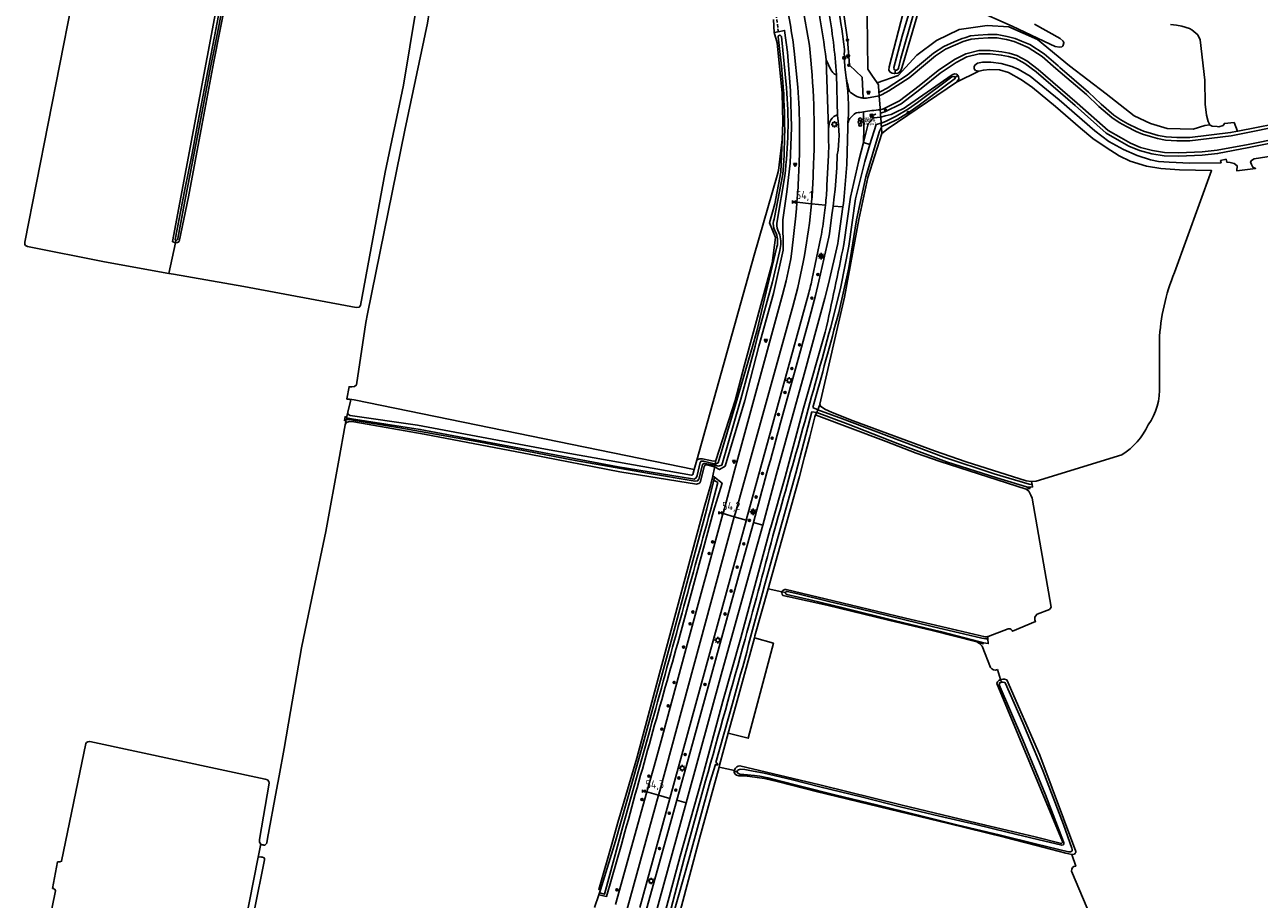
# Model space of a CAD drawing. Header units: metres. Extents: x 155581 to 157790, y 453982 to 460043.
# Tile 35 of 79: x 157038 to 157421, y 456205 to 456475. Entities that reach past the tile are written whole.
import ezdxf

# ---------------------------------------------------------------- set-up
doc = ezdxf.new("R2010")
doc.units = ezdxf.units.M
doc.header["$LTSCALE"] = 4
doc.linetypes.add('STIPPELFIJN', pattern=[0.375, 0.25, -0.125])
doc.layers.get('0').update_dxf_attribs({"linetype": 'CONTINUOUS'})
for name, color, linetype in [('G_BTD', 3, 'CONTINUOUS'), ('G_OTD', 32, 'CONTINUOUS'), ('G_OWG', 6, 'CONTINUOUS'), ('G_OWT', 6, 'CONTINUOUS'), ('G_WGD', 7, 'CONTINUOUS'), ('G_WTD', 5, 'CONTINUOUS'), ('LKWDUP', 5, 'CONTINUOUS'), ('PPALHM', 10, 'CONTINUOUS'), ('PVGO', 102, 'CONTINUOUS')]:
    doc.layers.add(name, color=color, linetype=linetype)
for name, color, linetype, true_color in [('PBRD', 7, 'CONTINUOUS', 0xbd2877), ('PPAL', 7, 'CONTINUOUS', 0xbd2877), ('PPUT', 7, 'CONTINUOUS', 0xbd2877)]:
    doc.layers.add(name, color=color, linetype=linetype, true_color=true_color)
doc.styles.add('ISO', font='ISO')

# ---------------------------------------------------------------- blocks, each defined once
blk = doc.blocks.new('boom')
at = {"color": 0}
for radius in [0.315, 0.225, 0.135]:
    blk.add_circle((0, 0), radius, dxfattribs=at)
blk = doc.blocks.new('verkeersbord')
at = {"color": 0}
for p, q in [((0.5, 0.32), (-0.5, 0.32)), ((-0.5, 0.32), (0, -0.6)), ((0, -0.6), (0.5, 0.32))]:
    blk.add_line(p, q, dxfattribs=at)
blk = doc.blocks.new('verkeersbord-pl')
at = {"linetype": 'Continuous'}
blk.add_circle((0, 0), 0.03, dxfattribs=at)
blk = doc.blocks.new('aanduidingsbord')
at = {"color": 0}
for p, q in [((-0.81, -0.33), (0, 0)), ((-1.45, -0.5), (-1.01, -0.5))]:
    blk.add_line(p, q, dxfattribs=at)
blk.add_circle((-1.23, -0.5), 0.45, dxfattribs=at)
blk = doc.blocks.new('lichtmast')
at = {"color": 0}
for p, q in [((-0.6, 0), (-1, 0)), ((-0.71, 0.71), (-0.42, 0.42)), ((0, 0.6), (0, 1)), ((0.42, 0.42), (0.71, 0.71)), ((0.6, 0), (1, 0)), ((-0.42, -0.42), (-0.71, -0.71)), ((0, -0.6), (0, -1)), ((0.42, -0.42), (0.71, -0.71))]:
    blk.add_line(p, q, dxfattribs=at)
blk.add_circle((0, 0), 0.6, dxfattribs=at)
blk = doc.blocks.new('afsl-gas')
at = {"color": 0}
blk.add_circle((0, 0), 0.45, dxfattribs=at)
at = {"color": 0, "style": 'ISO'}
blk.add_attdef('AFSL-GAS', (0.7, 0), '', height=0.9, dxfattribs=at)
blk = doc.blocks.new('verklikker')
at = {"color": 0}
blk.add_circle((0, 0), 0.45, dxfattribs=at)
at = {"color": 0, "style": 'ISO'}
blk.add_attdef('VERKLIKKER', (0.7, 0), '', height=0.9, dxfattribs=at)
blk = doc.blocks.new('kilometerpaal')
at = {"color": 0}
for p, q in [((-0.44, 0.44), (0.44, -0.44)), ((-0.44, -0.44), (-0.44, 0.44)), ((0.44, 0.44), (-0.44, -0.44)), ((0.44, -0.44), (0.44, 0.44))]:
    blk.add_line(p, q, dxfattribs=at)
at = {"color": 0, "style": 'ISO'}
blk.add_attdef('KILOMETERPAAL', (0.59, 0.87), '', height=2.5, dxfattribs=at)

msp = doc.modelspace()

# ---------------------------------------------------------------- linework, layer by layer
at = {"layer": 'G_BTD', "linetype": 'Continuous', "transparency": 33554687}
for points in [[(157083.344, 456634.081), (157081.633, 456626.876), (157056.483, 456500), (157038.391, 456408.049), (157038.405, 456407.335), (157038.673, 456407.042), (157039.26, 456406.724), (157063.135, 456401.934), (157083.084, 456398.342)], [(157138.964, 456359.372), (157138.363, 456359.46), (157138.16, 456359.49), (157138.867, 456363.234), (157138.903, 456363.215), (157139.668, 456363.255), (157140.535, 456363.358), (157141.108, 456363.831), (157144.056, 456383.139), (157144.606, 456385.859), (157156.095, 456442.67), (157163.106, 456475.875), (157163.674, 456479.191), (157164.145, 456479.714), (157165.05, 456479.907), (157176.026, 456480.538), (157177.377, 456480.617), (157178.243, 456481.18), (157178.575, 456481.723), (157183.859, 456500), (157191.728, 456527.215)], [(157083.084, 456398.342), (157084.522, 456398.083), (157106.279, 456394.271), (157141.045, 456387.843), (157142.027, 456387.946), (157142.383, 456388.431), (157145.743, 456406.312), (157150.011, 456429.752), (157155.701, 456456.651), (157159.635, 456480.401)], [(157302.405, 456457.341), (157300.8, 456459.738), (157299.561, 456461.589), (157299.311, 456478.163), (157297.699, 456480.043), (157294.652, 456479.118)], [(157351.095, 456475.536), (157359.134, 456471.087), (157360.028, 456470.26), (157360.271, 456469.712), (157360.041, 456469.026), (157359.98, 456468.845), (157359.84, 456468.692), (157359.585, 456468.564), (157358.922, 456468.448), (157357.571, 456468.573), (157356.027, 456469.361), (157344.236, 456474.937), (157332.575, 456480.067)], [(157405.484, 456444.327), (157404.975, 456445.418), (157404.42, 456447.362), (157404.012, 456450.738), (157403.854, 456458.194), (157402.489, 456470.654), (157401.715, 456472.21), (157399.896, 456473.791), (157399.168, 456474.205), (157396.813, 456474.889), (157395.163, 456475.183), (157393.269, 456475.405)], [(157394.515, 456398.65), (157406.015, 456430.22), (157396.038, 456430.4), (157390.234, 456430.871), (157385.84, 456431.521), (157380.791, 456433.071), (157377.345, 456434.801), (157373.306, 456437.394), (157369.255, 456440.132), (157365.398, 456443.283), (157357.613, 456450.047), (157350.495, 456455.911), (157347.16, 456458.296), (157343.108, 456460.573), (157340.268, 456461.403), (157337.281, 456461.542), (157335.35, 456461.326), (157333.856, 456460.964)], [(157272.999, 456439.857), (157271.909, 456430.218), (157271.453, 456428.647), (157264.309, 456404.041), (157246.604, 456340.554)], [(157083.084, 456398.342), (157085.069, 456407.85)], [(157389.82, 456363.699), (157389.82, 456377.595)], [(157138.964, 456359.372), (157139.307, 456359.135), (157139.321, 456358.766), (157138.498, 456355.348)], [(157245.788, 456337.63), (157140.395, 456359.162), (157138.964, 456359.372)], [(157137.605, 456351.494), (157135.7, 456340.567), (157131.708, 456318.441), (157127.868, 456300.222), (157124.138, 456282.384), (157120.684, 456262.721), (157118.781, 456251.205), (157117.165, 456242.746), (157116.347, 456238.464), (157113.638, 456223.331), (157113.369, 456222.024), (157113.338, 456221.873), (157112.817, 456221.298), (157112.486, 456221.297), (157112.202, 456221.364), (157111.877, 456221.44), (157111.514, 456221.694)], [(157350.215, 456333.881), (157351.709, 456334.025), (157378.246, 456342.177)], [(157336.657, 456285.87), (157336.808, 456285.914), (157342.968, 456288.315), (157343.592, 456288.297), (157343.943, 456288.132), (157344.25, 456287.814), (157344.368, 456287.53), (157351.476, 456290.595), (157351.385, 456290.724), (157351.218, 456291.119), (157351.217, 456291.756), (157351.395, 456292.152), (157351.929, 456292.854), (157355.777, 456294.288), (157356.121, 456294.697), (157356.299, 456295.054), (157350.375, 456328.715), (157349.991, 456329.734), (157349.364, 456330.906), (157348.585, 456331.542)], [(157268.614, 456300.705), (157272.931, 456299.759)], [(157337.542, 456276.321), (157334.931, 456282.946), (157334.532, 456283.384), (157334.131, 456283.773), (157333.333, 456284.222)], [(157340.644, 456272.566), (157339.697, 456275.68)], [(157111.514, 456221.694), (157111.304, 456221.841), (157111.115, 456222.306), (157111.132, 456223.031), (157114.072, 456240.458), (157113.99, 456240.968), (157113.578, 456241.495), (157112.827, 456241.754), (157058.546, 456253.407), (157058.036, 456253.317), (157057.909, 456253.26), (157057.552, 456253.1), (157057.285, 456252.75), (157049.815, 456216.334), (157049.233, 456216.126), (157048.589, 456216.092), (157047.012, 456207.907), (157047.354, 456207.836), (157047.802, 456207.523), (157047.928, 456207.139), (157042.65, 456181.408)], [(157253.444, 456245.465), (157258.186, 456244.453)], [(157111.514, 456221.694), (157110.703, 456217.589)], [(157152.12, 456129.038), (157098.89, 456137.436), (157097.972, 456137.434), (157097.412, 456136.872), (157094.238, 456120.993), (157074.139, 456011.977), (157073.834, 456011.352), (157073.325, 456011.095), (157073.325, 456011.069), (157072.509, 456011.042), (157072.323, 456011.099), (157071.756, 456011.271), (157070.952, 456011.957), (157070.76, 456012.582), (157071.882, 456019.596), (157095.15, 456138.818), (157095.299, 456139.58), (157110.703, 456217.589)], [(157110.703, 456217.589), (157111.48, 456217.705), (157111.869, 456217.624), (157112.093, 456217.578), (157112.514, 456217.349), (157112.616, 456217.095), (157112.655, 456216.75), (157109.448, 456200.842), (157106.082, 456183.27), (157100.563, 456154.171), (157097.946, 456141.442), (157098.527, 456140.418), (157098.809, 456139.96), (157099.625, 456139.553), (157152.192, 456131.716), (157154.284, 456131.056), (157154.82, 456130.343), (157154.773, 456129.944), (157154.745, 456129.706), (157153.879, 456129.118), (157152.12, 456129.038)], [(157248.575, 456198.638), (157248.905, 456199.205), (157249.363, 456199.563), (157250.077, 456199.565), (157379.182, 456169.496), (157380.099, 456169.788), (157380.482, 456170.234), (157380.585, 456170.667), (157374.565, 456184.981), (157362.574, 456213.253), (157362.715, 456213.826), (157362.946, 456214.349), (157363.301, 456214.654), (157363.316, 456214.667), (157363.902, 456214.755), (157362.724, 456218.405)]]:
    msp.add_lwpolyline(points, dxfattribs=at)
for points in [[(157389.82, 456377.595, -0.0853508), (157394.515, 456398.65)], [(157386.398, 456351.417, 0.1680704), (157389.82, 456363.699)], [(157378.246, 456342.177, 0.1341996), (157386.398, 456351.417)], [(157339.697, 456275.68, -0.3782638), (157337.542, 456276.321)]]:
    msp.add_lwpolyline(points, format="xyb", dxfattribs=at)
at = {"layer": 'G_OTD', "linetype": 'Continuous', "transparency": 33554687}
msp.add_lwpolyline([(157256.316, 456255.982), (157262.478, 456254.4), (157270.275, 456283.832), (157264.385, 456285.539)], dxfattribs=at)
at = {"layer": 'G_OWG', "linetype": 'Continuous', "transparency": 33554687}
for points in [[(157270.325, 456476.936), (157270.469, 456472.952)], [(157298.031, 456452.673), (157297.822, 456459.119), (157293.844, 456462.856), (157293.194, 456470.761), (157292.237, 456477.925), (157292.101, 456478.675)], [(157405.484, 456444.327), (157403.89, 456444.158), (157400.299, 456442.984), (157392.245, 456443.222), (157387.114, 456444.748), (157381.975, 456447.101), (157373.369, 456453.913), (157361.948, 456462.673), (157352.061, 456470.743), (157343.191, 456474.685), (157336.512, 456475.123), (157327.861, 456473.919), (157320.743, 456470.524), (157314.72, 456465.925), (157308.887, 456459.64), (157302.405, 456457.341)], [(157302.972, 456454.404), (157303.583, 456454.657), (157305.545, 456455.719), (157311.757, 456459.759), (157316.767, 456463.926), (157319.874, 456466.577), (157323.096, 456468.652), (157326.253, 456470.06), (157328.727, 456471.076), (157329.539, 456471.335), (157331.288, 456471.893), (157333.694, 456472.113), (157336.714, 456472.31), (157339.573, 456472.323), (157342.649, 456471.739), (157345.119, 456471.071), (157347.145, 456470.272), (157349.655, 456469.196), (157354.129, 456466.33), (157358.442, 456462.618), (157359.039, 456462.104), (157367.898, 456454.481), (157371.771, 456450.76), (157375.702, 456447.408), (157377.909, 456445.954), (157380.103, 456444.681), (157383.026, 456443.221), (157384.937, 456442.439), (157387.344, 456441.661), (157389.47, 456441.059), (157391.878, 456440.648), (157395.235, 456440.391), (157399.206, 456440.419), (157411.89, 456441.97), (157414.061, 456442.399)], [(157286.646, 456464.532), (157288.081, 456461.367)], [(157303.433, 456448.021), (157304.019, 456448.192), (157304.782, 456448.414), (157309.823, 456450.916), (157316.017, 456455.611), (157321.898, 456460.402), (157326.909, 456463.718), (157330.207, 456465.434), (157334.006, 456466.339), (157337.365, 456466.366), (157340.862, 456465.974), (157343.083, 456465.558), (157345.321, 456464.863), (157348.188, 456463.346), (157351.656, 456460.769), (157363.709, 456450.316), (157373.355, 456441.787), (157377.488, 456439.422), (157380.395, 456437.781), (157383.679, 456436.409), (157387.508, 456435.435), (157391.275, 456434.804), (157395.846, 456434.678), (157403.105, 456434.954), (157407.842, 456435.481), (157417.543, 456437.344), (157447.164, 456443.231)], [(157327.024, 456457.605), (157333.856, 456460.964)], [(157430.975, 456435.713), (157419.145, 456433.838), (157418.379, 456433.329), (157418.075, 456432.795), (157418.324, 456432.124), (157418.413, 456431.884), (157418.764, 456431.264), (157419.614, 456430.886), (157413.858, 456430.069), (157413.889, 456431.683), (157412.967, 456432.341), (157411.778, 456432.658), (157410.675, 456432.85), (157410.481, 456433.726), (157408.769, 456433.37), (157408.954, 456432.614), (157399.247, 456432.459), (157392.86, 456432.797), (157389.582, 456432.96), (157387.045, 456433.486), (157382.906, 456434.817), (157378.684, 456436.681), (157374.159, 456439.226), (157369.793, 456442.512), (157358.758, 456452.122), (157349.772, 456459.397), (157346.06, 456461.649), (157344.082, 456462.466), (157340.805, 456463.309), (157337.6, 456463.739), (157335.074, 456463.743), (157333.459, 456463.442), (157332.705, 456462.836), (157332.413, 456462.375), (157332.445, 456461.736), (157332.448, 456461.659), (157332.921, 456461.16), (157333.856, 456460.964)], [(157289.518, 456459.932), (157289.828, 456459.965)], [(157302.405, 456457.341), (157302.803, 456456.747), (157302.972, 456454.404)], [(157302.972, 456454.404), (157303.017, 456453.775)], [(157303.048, 456453.353), (157303.025, 456453.668), (157303.017, 456453.775)], [(157414.061, 456442.399), (157414.076, 456442.402), (157430.903, 456445.723), (157454.295, 456450.346), (157459.058, 456451.354), (157457.858, 456450.078)], [(157289.823, 456447.318), (157289.402, 456447.162), (157289.021, 456446.927), (157288.456, 456446.413), (157288.073, 456445.9), (157287.672, 456445.099), (157287.514, 456444.544), (157287.353, 456443.109)], [(157298.169, 456448.427), (157298.305, 456443.369), (157298.176, 456438.857)], [(157303.359, 456449.041), (157303.433, 456448.021)], [(157303.491, 456447.204), (157303.433, 456448.021)], [(157303.491, 456447.204), (157303.527, 456446.715)], [(157414.061, 456442.399), (157412.947, 456445.118), (157409.959, 456444.801), (157409.539, 456444.197), (157408.202, 456443.786), (157407.734, 456443.826), (157406.163, 456443.959), (157405.507, 456444.276), (157405.484, 456444.327)], [(157251.997, 456338.168), (157252.057, 456338.49)], [(157251.997, 456338.168), (157251.486, 456335.709)], [(157216.168, 456205.885), (157214.86, 456202.023)]]:
    msp.add_lwpolyline(points, dxfattribs=at)
for points in [[(157288.081, 456461.367, 0.1469359), (157289.518, 456459.932)], [(157290.084, 456447.16, 0.4221523), (157289.823, 456447.318)]]:
    msp.add_lwpolyline(points, format="xyb", dxfattribs=at)
at = {"layer": 'G_OWT', "linetype": 'Continuous', "transparency": 33554687}
for points in [[(157126.346, 456629.227), (157123.653, 456614.852), (157120.35, 456596.015), (157116.079, 456575.455), (157114.046, 456563.494), (157110.144, 456542.36), (157107.044, 456525.923), (157103.154, 456505.85), (157101.416, 456500), (157084.145, 456408.211), (157084.837, 456407.888), (157085.069, 456407.85)], [(157307.883, 456460.242), (157307.77, 456460.232), (157307.03, 456460.371), (157306.405, 456460.714), (157306.073, 456461.313), (157306.096, 456462.295), (157310.448, 456478.999), (157313.679, 456489.869)], [(157316.754, 456485.629), (157314.452, 456477.116), (157310.455, 456463.358), (157309.821, 456461.37), (157309.337, 456460.668), (157308.777, 456460.323), (157307.883, 456460.242)], [(157100.768, 456483.417), (157096.977, 456463.993), (157093.302, 456444.162), (157089.172, 456422.111), (157086.187, 456408.26), (157085.742, 456407.915), (157085.296, 456407.812), (157085.069, 456407.85)], [(157270.469, 456472.952), (157271.801, 456473.207), (157273.723, 456473.576), (157274.596, 456466.88), (157275.536, 456454.844), (157275.843, 456443.506), (157275.484, 456432.487), (157274.461, 456423.645), (157273.22, 456414.985), (157273.301, 456405.593), (157270.341, 456392.17), (157265.81, 456375.816), (157261.451, 456359.052), (157255.305, 456338.679), (157253.598, 456337.619), (157252.057, 456338.49)], [(157270.469, 456472.952), (157271.463, 456469.8), (157272.995, 456454.191), (157273.232, 456445.069), (157272.999, 456439.857)], [(157307.883, 456460.242), (157308.112, 456461.275)], [(157303.527, 456446.715), (157304.885, 456447.133), (157306.758, 456447.608), (157308.249, 456448.273), (157310.746, 456449.54), (157311.525, 456450.08), (157325.669, 456459.88), (157326.383, 456460.144), (157327.041, 456460.011), (157327.389, 456459.631)], [(157303.887, 456441.72), (157305.847, 456443.212), (157327.024, 456457.605)], [(157327.389, 456459.631), (157326.571, 456459.163)], [(157327.389, 456459.631), (157327.64, 456459.357), (157327.682, 456458.627), (157327.686, 456458.55), (157327.024, 456457.605)], [(157298.176, 456438.857), (157299.639, 456444.649), (157301.277, 456446.538), (157303.527, 456446.715)], [(157303.66, 456444.864), (157303.535, 456446.599), (157303.527, 456446.715)], [(157284.619, 456357.842), (157292.323, 456391.029), (157296.76, 456415.001), (157299.505, 456428.106), (157303.887, 456441.72)], [(157303.887, 456441.72), (157303.747, 456443.662)], [(157272.999, 456439.857), (157272.547, 456429.721), (157270.743, 456419.877), (157269.096, 456414.046), (157270.927, 456409.455), (157269.855, 456401.509), (157266.966, 456390.887), (157264.104, 456380.258), (157261.267, 456369.623), (157258.457, 456358.98), (157252.421, 456340.431), (157252.409, 456340.368)], [(157298.176, 456438.857), (157296.777, 456433.316), (157294.191, 456421.98), (157292.111, 456407.359)], [(157298.176, 456438.857), (157300.196, 456438.246)], [(157085.069, 456407.85), (157085.241, 456408.582)], [(157238.412, 456197.943), (157238.09, 456198.038), (157237.351, 456198.256), (157236.572, 456199.832), (157241.43, 456217.858), (157247.962, 456241.31), (157254.623, 456265.894), (157260.155, 456285.53), (157269.319, 456319.256), (157269.458, 456319.743), (157273.918, 456335.375), (157279.644, 456356.629), (157286.35, 456380.153)], [(157284.063, 456356.161), (157284.53, 456357.458), (157284.619, 456357.842)], [(157284.619, 456357.842), (157284.837, 456357.205), (157286.19, 456356.29), (157288.448, 456355.287), (157294.992, 456352.692), (157320.18, 456343.445), (157330.005, 456339.989), (157348.553, 456334.106), (157350.071, 456333.867), (157350.215, 456333.881)], [(157138.498, 456355.348), (157138.105, 456353.65)], [(157138.498, 456355.348), (157138.486, 456354.736), (157139.201, 456354.38), (157160.013, 456351.331), (157199.727, 456343.98), (157244.9, 456335.9), (157245.162, 456335.903), (157245.352, 456336.066), (157245.788, 456337.63)], [(157268.614, 456300.705), (157278.317, 456335.468), (157279.933, 456341.603), (157280.728, 456344.674), (157281.515, 456347.747), (157283.064, 456353.9), (157283.369, 456354.514)], [(157283.369, 456354.514), (157283.732, 456355.247)], [(157283.369, 456354.514), (157283.512, 456354.481), (157305.162, 456346.346), (157314.475, 456342.704), (157321.98, 456340.093), (157348.585, 456331.542)], [(157284.044, 456356.109), (157284.063, 456356.161)], [(157137.605, 456351.494), (157137.985, 456353.139)], [(157252.057, 456338.49), (157249.611, 456339.07), (157249.114, 456338.993), (157248.822, 456338.584), (157247.701, 456333.954), (157247.447, 456333.528), (157247.157, 456333.315), (157246.746, 456333.152), (157246.456, 456333.08), (157222.674, 456336.915), (157195.116, 456342.241), (157162.156, 456348.585), (157140.333, 456352.39), (157139.023, 456352.505), (157137.996, 456352.189), (157137.605, 456351.494)], [(157245.788, 456337.63), (157246.604, 456340.554)], [(157252.409, 456340.368), (157252.299, 456340.299), (157251.725, 456340.247), (157248.307, 456340.98), (157247.53, 456340.979), (157246.829, 456340.774), (157246.604, 456340.554)], [(157252.057, 456338.49), (157252.14, 456338.931)], [(157252.243, 456339.48), (157252.231, 456339.416)], [(157252.332, 456339.955), (157252.243, 456339.48)], [(157252.332, 456339.955), (157252.409, 456340.368)], [(157252.073, 456335.266), (157254.393, 456333.401), (157251.751, 456324.755), (157240.64, 456283.84)], [(157251.263, 456334.633), (157251.037, 456333.543)], [(157251.486, 456335.709), (157251.263, 456334.633)], [(157251.486, 456335.709), (157251.535, 456335.699), (157252.073, 456335.266)], [(157251.846, 456334.288), (157252.073, 456335.266)], [(157251.037, 456333.543), (157250.88, 456332.98), (157248.789, 456325.829), (157234.619, 456272.901), (157227.955, 456248.269), (157224.072, 456234.955), (157222.142, 456228.294), (157220.221, 456221.631), (157216.402, 456208.298), (157216.172, 456207.581), (157216.702, 456207.46)], [(157348.585, 456331.542), (157349.773, 456331.7), (157349.548, 456331.891), (157348.693, 456332.31)], [(157350.215, 456333.881), (157350.375, 456333.014)], [(157264.385, 456285.539), (157264.559, 456286.175), (157268.614, 456300.705)], [(157272.931, 456299.759), (157272.935, 456299.794), (157273.24, 456300.177), (157273.794, 456300.484), (157274.234, 456300.472), (157294.087, 456295.752), (157311.21, 456291.606), (157327.083, 456287.848), (157335.839, 456285.804), (157336.349, 456285.779), (157336.657, 456285.87)], [(157272.931, 456299.759), (157272.891, 456299.412), (157272.949, 456299.023), (157273.236, 456298.641), (157274.627, 456298.274), (157286.845, 456295.586), (157305.958, 456291.011), (157319.433, 456287.764), (157333.333, 456284.222)], [(157272.931, 456299.759), (157274.004, 456299.519)], [(157256.316, 456255.982), (157258.735, 456264.841), (157264.385, 456285.539)], [(157336.657, 456285.87), (157336.7, 456285.222)], [(157333.333, 456284.222), (157335.231, 456283.616), (157334.674, 456283.963), (157334.195, 456284.298)], [(157258.186, 456244.453), (157258.224, 456244.646), (157258.536, 456245.131), (157258.968, 456245.552), (157259.338, 456245.802), (157259.918, 456245.873), (157284.63, 456240.013), (157310.133, 456233.728), (157335.566, 456227.64), (157351.337, 456223.856), (157359.48, 456221.841), (157359.799, 456222.108), (157359.864, 456222.414), (157339.479, 456271.404), (157339.735, 456271.9), (157340.13, 456272.321), (157340.644, 456272.566)], [(157340.904, 456271.73), (157341.407, 456271.812), (157342.006, 456271.658), (157342.184, 456271.339), (157347.532, 456259.18), (157353.692, 456244.432), (157360.091, 456227.682), (157362.744, 456220.385), (157362.795, 456219.939), (157362.769, 456219.557), (157362.705, 456219.493), (157362.297, 456219.29), (157361.71, 456219.252), (157351.439, 456221.738), (157340.591, 456224.416), (157327.115, 456227.643), (157315.164, 456230.637), (157302.193, 456233.751), (157289.304, 456236.928), (157279.036, 456239.428), (157271.377, 456241.461), (157268.571, 456242.119), (157266.026, 456242.65), (157264.458, 456242.864), (157261.085, 456243.164), (157259.842, 456243.341), (157259.51, 456243.468), (157259.255, 456243.607), (157259.095, 456243.951), (157259.082, 456244.13)], [(157340.904, 456271.73), (157340.706, 456271.698), (157340.374, 456271.545), (157340.22, 456270.997), (157347.511, 456253.889), (157354.534, 456236.845), (157360.096, 456222.327), (157360.261, 456221.983), (157360.26, 456221.613), (157360.043, 456221.397), (157359.609, 456221.283), (157352.205, 456223.092), (157342.69, 456225.364), (157332.952, 456227.661), (157321.703, 456230.287), (157309.586, 456233.21), (157297.424, 456236.249), (157284.612, 456239.369), (157275.76, 456241.591), (157267.414, 456243.577), (157263.544, 456244.303), (157261.382, 456244.72), (157260.164, 456244.801), (157259.795, 456244.775), (157259.425, 456244.621), (157259.183, 456244.379), (157259.082, 456244.13)], [(157340.644, 456272.566), (157340.743, 456272.613), (157341.317, 456272.676), (157341.852, 456272.688), (157342.553, 456272.483), (157352.766, 456249.148), (157363.926, 456219.373), (157363.914, 456219.063), (157363.772, 456218.78), (157363.525, 456218.526), (157362.747, 456218.4), (157362.724, 456218.405)], [(157340.644, 456272.566), (157340.904, 456271.73)], [(157253.444, 456245.465), (157253.622, 456246.115), (157256.316, 456255.982)], [(157241.205, 456200.162), (157241.401, 456200.895), (157247.412, 456223.373), (157253.444, 456245.465)], [(157258.186, 456244.453), (157258.136, 456244.193), (157258.143, 456244.099)], [(157258.143, 456244.099), (157259.082, 456244.13)], [(157362.724, 456218.405), (157360.887, 456218.811), (157351.341, 456221.312), (157342.151, 456223.648), (157324.53, 456228.01), (157306.176, 456232.503), (157283.53, 456237.952), (157271.426, 456241.061), (157267.497, 456241.997), (157261.396, 456242.726), (157259.604, 456242.8), (157258.813, 456243.015), (157258.443, 456243.301), (157258.168, 456243.766), (157258.143, 456244.099)], [(157223.192, 456221.49), (157218.603, 456205.408), (157216.168, 456205.885)], [(157216.168, 456205.885), (157216.38, 456206.51)]]:
    msp.add_lwpolyline(points, dxfattribs=at)
for points in [[(157286.35, 456380.153, 0.0035614), (157292.111, 456407.359)], [(157240.64, 456283.84, 0.0016717), (157223.192, 456221.49)]]:
    msp.add_lwpolyline(points, format="xyb", dxfattribs=at)
at = {"layer": 'G_WGD', "linetype": 'Continuous', "transparency": 33554687}
for points in [[(157281.415, 456468.929), (157279.319, 456481.152), (157276.154, 456496.102), (157272.844, 456508.025), (157270.789, 456513.959)], [(157277.854, 456456.077), (157276.729, 456467.222), (157276.528, 456468.958)], [(157431.097, 456444.742), (157412.048, 456440.982), (157399.27, 456439.419), (157395.2, 456439.391), (157391.756, 456439.654), (157389.249, 456440.082), (157387.054, 456440.704), (157384.593, 456441.499), (157382.613, 456442.31), (157379.628, 456443.8), (157377.382, 456445.103), (157375.1, 456446.607), (157371.1, 456450.018), (157367.225, 456453.741), (157357.79, 456461.86), (157353.53, 456465.526), (157349.185, 456468.309), (157346.764, 456469.347), (157344.804, 456470.12), (157342.425, 456470.764), (157339.481, 456471.322), (157336.749, 456471.31), (157333.772, 456471.116), (157331.488, 456470.907), (157329.069, 456470.135), (157326.647, 456469.141), (157323.573, 456467.77), (157320.472, 456465.773), (157317.411, 456463.161), (157312.351, 456458.953), (157306.056, 456454.859), (157304.013, 456453.753), (157303.048, 456453.353)], [(157286.646, 456464.532), (157287.353, 456443.109)], [(157303.359, 456449.041), (157304.417, 456449.349), (157309.294, 456451.77), (157315.399, 456456.397), (157321.305, 456461.209), (157326.401, 456464.581), (157329.855, 456466.378), (157333.885, 456467.338), (157337.417, 456467.366), (157341.01, 456466.964), (157343.324, 456466.53), (157345.706, 456465.79), (157348.723, 456464.194), (157352.283, 456461.549), (157364.368, 456451.068), (157373.941, 456442.604), (157377.982, 456440.291), (157380.835, 456438.681), (157383.997, 456437.36), (157387.714, 456436.414), (157391.372, 456435.802), (157395.841, 456435.678), (157403.031, 456435.952), (157407.692, 456436.47), (157417.351, 456438.325), (157446.965, 456444.211)], [(157292.428, 456462.275), (157292.728, 456459.75)], [(157289.828, 456459.965), (157290.084, 456447.16)], [(157292.728, 456459.75), (157293.339, 456454.764), (157293.531, 456450.681), (157293.5, 456447.55), (157293.318, 456444.988), (157293.299, 456444.317)], [(157299.108, 456452.667), (157303.048, 456453.353)], [(157303.048, 456453.353), (157303.324, 456449.519)], [(157303.324, 456449.519), (157303.359, 456449.041)], [(157296.029, 456448.052), (157295.66, 456447.927), (157295.334, 456447.715), (157294.627, 456447.056), (157293.988, 456446.33), (157293.651, 456445.797)], [(157278.161, 456429.77), (157278.345, 456435.723), (157278.385, 456442.59)], [(157293.299, 456444.317), (157293.308, 456443.554), (157292.981, 456432.071), (157292.647, 456427.099), (157292.215, 456422.134), (157291.96, 456420.038), (157291.811, 456418.946)], [(157287.41, 456438.318), (157287.331, 456434.97), (157286.867, 456425.598)], [(157282.48, 456425.647), (157282.743, 456432.179)], [(157288.769, 456419.19), (157289.148, 456422.091), (157289.409, 456424.383)], [(157282.066, 456419.945), (157277.582, 456420.4)], [(157286.405, 456419.504), (157282.066, 456419.945)], [(157288.41, 456416.444), (157288.769, 456419.19)], [(157288.769, 456419.19), (157291.811, 456418.946)], [(157291.811, 456418.946), (157291.411, 456416.011)], [(157254.678, 456323.961), (157258.34, 456337.591), (157273.143, 456391.728), (157274.228, 456396.059), (157275.203, 456400.415), (157275.652, 456402.827), (157275.988, 456405.256), (157277.221, 456416.174), (157277.352, 456417.534)], [(157291.411, 456416.011), (157290.378, 456408.44), (157290.234, 456407.601), (157287.313, 456395.171), (157286.212, 456390.737), (157284.073, 456382.69), (157279.838, 456367.18), (157271.182, 456335.855), (157269.094, 456328.149), (157266.996, 456320.446)], [(157272.495, 456352.085), (157276.839, 456367.721), (157281.144, 456383.367), (157283.339, 456391.566), (157284.399, 456395.91), (157287.483, 456409.586), (157287.644, 456410.581), (157288.41, 456416.444)], [(157284.991, 456409.53), (157282.301, 456396.785)], [(157261.859, 456321.912), (157280.145, 456388.209), (157281.24, 456392.314)], [(157258.169, 456322.965), (157258.499, 456324.177), (157276.268, 456388.073)], [(157231.114, 456237.774), (157233.308, 456245.717), (157235.493, 456253.662), (157243.595, 456283.463), (157254.668, 456323.924), (157254.678, 456323.961)], [(157234.703, 456236.774), (157235.068, 456238.097), (157258.169, 456322.965)], [(157258.169, 456322.965), (157254.678, 456323.961)], [(157261.859, 456321.912), (157258.169, 456322.965)], [(157261.859, 456321.912), (157261.816, 456321.757), (157257.224, 456304.904), (157238.229, 456235.792)], [(157240.36, 456235.199), (157244.389, 456249.728), (157259.462, 456304.508), (157264.073, 456321.123), (157264.112, 456321.269)], [(157266.996, 456320.446), (157264.656, 456311.904), (157262.302, 456303.365), (157254.462, 456275.134), (157243.254, 456234.393)], [(157264.112, 456321.269), (157266.996, 456320.446)], [(157209.8, 456146.539), (157210.597, 456149.445), (157234.703, 456236.774)], [(157221.396, 456202.955), (157226.274, 456220.359), (157231.114, 456237.774)], [(157228.944, 456202.007), (157238.229, 456235.792)], [(157230.495, 456199.625), (157240.36, 456235.199)], [(157234.703, 456236.774), (157231.114, 456237.774)], [(157238.229, 456235.792), (157234.703, 456236.774)], [(157240.36, 456235.199), (157243.254, 456234.393)], [(157233.426, 456198.668), (157243.254, 456234.393)]]:
    msp.add_lwpolyline(points, dxfattribs=at)
for points in [[(157276.528, 456468.958, 0.0117617), (157273.391, 456486.914)], [(157289.828, 456459.965, 0.0279266), (157287.318, 456479.95)], [(157290.379, 456480.464, -0.0184084), (157292.266, 456467.704)], [(157284.405, 456479.318, -0.0065532), (157286.646, 456464.532)], [(157282.743, 456432.179, 0.0382034), (157281.415, 456468.929)], [(157292.266, 456467.704, 0.0287365), (157292.428, 456462.275)], [(157292.728, 456459.75, 0.0242681), (157293.701, 456455.008)], [(157278.385, 456442.59, 0.0183118), (157277.854, 456456.077)], [(157293.701, 456455.008, 0.1437445), (157294.163, 456454.384)], [(157294.163, 456454.384, 0.0474582), (157296.145, 456453.164)], [(157296.145, 456453.164, 0.0726338), (157297.442, 456452.746)], [(157297.442, 456452.746, 0.0219447), (157298.031, 456452.673)], [(157298.031, 456452.673, 0.0390173), (157299.108, 456452.667)], [(157290.066, 456435.037, 0.0869421), (157290.084, 456447.16)], [(157293.651, 456445.797, 0.0813031), (157293.299, 456444.317)], [(157298.169, 456448.427, -0.0051459), (157296.029, 456448.052)], [(157303.359, 456449.041, 0.012341), (157298.169, 456448.427)], [(157287.353, 456443.109, 0.0148198), (157287.41, 456438.318)], [(157289.409, 456424.383, 0.0117344), (157290.066, 456435.037)], [(157277.582, 456420.4, 0.0069369), (157278.161, 456429.77)], [(157282.066, 456419.945, 0.0080757), (157282.48, 456425.647)], [(157286.867, 456425.598, -0.0128005), (157286.405, 456419.504)], [(157276.268, 456388.073, 0.0456779), (157282.066, 456419.945)], [(157277.352, 456417.534, 0.0020801), (157277.582, 456420.4)], [(157286.405, 456419.504, -0.0068048), (157286.033, 456416.28)], [(157286.033, 456416.28, -0.0124228), (157284.991, 456409.53)], [(157282.301, 456396.785, -0.010928), (157281.24, 456392.314)], [(157264.112, 456321.269, -0.0015187), (157272.495, 456352.085)]]:
    msp.add_lwpolyline(points, format="xyb", dxfattribs=at)
at = {"layer": 'G_WTD', "linetype": 'Continuous', "transparency": 33554687}
for points in [[(157085.241, 456408.582), (157085.165, 456408.595), (157084.986, 456408.811), (157088.006, 456424.358), (157090.243, 456435.467), (157092.024, 456444.981), (157094.601, 456458.448), (157096.686, 456469.021), (157098.909, 456480.946), (157101.538, 456494.12), (157102.778, 456500), (157104.677, 456510.049), (157107.557, 456525.217), (157109.702, 456536.346), (157111.509, 456546.157), (157113.576, 456557.896), (157115.947, 456570.434), (157119.138, 456585.782), (157121.709, 456599.138), (157124.466, 456612.745), (157126.121, 456622.652), (157127.476, 456629.411)], [(157308.112, 456461.275), (157308.027, 456461.275), (157307.682, 456461.466), (157307.617, 456462.167), (157310.201, 456471.823), (157314.941, 456487.893), (157315.394, 456489.493)], [(157316.081, 456487.079), (157313.53, 456478.356), (157309.78, 456465.039), (157309.033, 456461.889), (157308.88, 456461.596), (157308.435, 456461.276), (157308.112, 456461.275)], [(157099.965, 456482.223), (157097.501, 456469.775), (157095.832, 456461.625), (157094.038, 456452.341), (157092.056, 456441.475), (157090.134, 456431.846), (157087.621, 456418.518), (157085.801, 456409.17), (157085.674, 456408.813), (157085.458, 456408.595), (157085.241, 456408.582)], [(157272.662, 456463.474), (157271.714, 456471.658)], [(157272.739, 456471.747), (157274.313, 456455.827)], [(157303.66, 456444.864), (157304.96, 456445.381), (157308.285, 456447.006), (157312.093, 456449.346), (157314.881, 456451.276), (157325.526, 456459.212), (157326.189, 456459.302), (157326.571, 456459.163)], [(157303.747, 456443.662), (157304.088, 456443.976), (157305.365, 456444.466), (157308.767, 456446.129), (157312.639, 456448.508), (157315.465, 456450.464), (157326.636, 456458.767), (157326.571, 456459.163)], [(157303.12, 456442.45), (157303.037, 456442.135), (157298.949, 456428.263), (157296.045, 456414.966), (157293.611, 456400.05), (157290.507, 456386.276)], [(157302.073, 456444.456), (157300.196, 456438.246)], [(157303.66, 456444.864), (157302.073, 456444.456)], [(157303.747, 456443.662), (157303.12, 456442.45)], [(157303.701, 456444.294), (157303.66, 456444.864)], [(157303.701, 456444.294), (157303.747, 456443.662)], [(157300.196, 456438.246), (157298.617, 456433.02), (157295.719, 456421.412), (157293.604, 456406.782), (157291.146, 456394.167), (157288.016, 456381.706)], [(157270.468, 456415.187), (157273.152, 456429.113), (157273.487, 456433.232)], [(157273.769, 456428.557), (157271.479, 456414.522)], [(157270.85, 456411.333), (157270.435, 456412.391)], [(157271.671, 456411.722), (157272.287, 456410.265)], [(157253.133, 456339.656), (157259.003, 456359.084), (157263.763, 456375.755), (157265.167, 456380.472), (157271.377, 456406.611)], [(157272.282, 456405.487), (157269.99, 456395.743), (157265.602, 456379.634), (157264.668, 456375.81), (157260.226, 456359.375), (157254.269, 456338.965)], [(157138.105, 456353.65), (157137.979, 456353.678), (157137.647, 456354.009), (157137.536, 456353.419), (157137.41, 456352.744), (157137.664, 456353.012), (157137.985, 456353.139)], [(157252.231, 456339.416), (157251.919, 456339.433), (157248.666, 456340.217), (157247.889, 456340.216), (157247.609, 456339.833), (157246.634, 456335.815), (157246.33, 456335.024), (157245.705, 456334.653), (157245.272, 456334.716), (157222.151, 456338.475), (157193.341, 456343.907), (157160.921, 456350.021), (157139.624, 456353.311), (157138.105, 456353.65)], [(157283.732, 456355.247), (157282.231, 456355.467), (157277.222, 456336.5), (157267.483, 456301.664)], [(157284.044, 456356.109), (157282.519, 456356.844)], [(157283.738, 456355.259), (157283.732, 456355.247)], [(157283.732, 456355.247), (157293.391, 456351.694), (157308.726, 456345.716), (157323.933, 456340.031), (157339.522, 456335.035), (157348.693, 456332.31)], [(157283.738, 456355.259), (157284.044, 456356.109)], [(157284.044, 456356.109), (157291.654, 456353.349), (157305.28, 456348.12), (157323.064, 456341.483), (157338.691, 456336.321), (157349.521, 456333.051), (157350.375, 456333.014)], [(157252.14, 456338.931), (157252.034, 456338.948), (157249.076, 456339.53), (157248.629, 456339.465), (157248.35, 456339.12), (157247.21, 456334.605), (157246.816, 456334.107), (157246, 456333.978), (157231.334, 456336.451), (157208.901, 456340.377), (157178.42, 456346.278), (157154.561, 456350.548), (157138.824, 456353.106), (157138.021, 456353.153), (157137.985, 456353.139)], [(157252.231, 456339.416), (157252.14, 456338.931)], [(157252.14, 456338.931), (157253.311, 456338.647)], [(157253.133, 456339.656), (157252.461, 456339.354), (157252.231, 456339.416)], [(157253.311, 456338.647), (157254.269, 456338.965)], [(157251.657, 456333.474), (157249.659, 456325.408), (157239.826, 456289.062), (157229.906, 456252.74), (157221.352, 456222.544), (157216.702, 456207.46)], [(157250.808, 456324.975), (157253.037, 456333.584), (157251.846, 456334.288)], [(157251.657, 456333.474), (157251.846, 456334.288)], [(157348.693, 456332.31), (157349.34, 456332.212), (157349.978, 456332.214), (157350.532, 456332.224), (157350.375, 456333.014)], [(157274.004, 456299.519), (157273.999, 456299.494), (157273.981, 456299.283), (157274.153, 456299.086), (157274.44, 456298.953), (157281.64, 456297.244), (157291.92, 456294.769), (157308.074, 456290.807), (157321.881, 456287.497), (157334.195, 456284.298)], [(157274.004, 456299.519), (157274.037, 456299.691), (157274.196, 456299.851), (157274.502, 456299.864), (157277.837, 456299.092), (157287.448, 456296.782), (157297.052, 456294.517), (157305.968, 456292.314), (157319.832, 456288.935), (157327.778, 456287.081), (157334.806, 456285.416), (157336.03, 456285.221), (157336.7, 456285.222)], [(157334.195, 456284.298), (157335.331, 456284.002), (157336.804, 456283.724), (157336.7, 456285.222)], [(157257.628, 456265.156), (157252.477, 456246.926), (157253.055, 456246.521), (157253.009, 456246.304), (157252.944, 456246.114), (157252.336, 456246.278), (157250.655, 456240.995), (157244.105, 456216.837), (157239.048, 456199.034)], [(157216.38, 456206.51), (157217.958, 456206.124), (157223.631, 456227.052), (157232.09, 456257.238)], [(157249.267, 456241.192), (157242.626, 456217.206), (157238.011, 456199.457)], [(157216.38, 456206.51), (157216.702, 456207.46)]]:
    msp.add_lwpolyline(points, dxfattribs=at)
for points in [[(157271.714, 456471.658, -0.7506075), (157272.739, 456471.747)], [(157273.487, 456433.232, 0.041559), (157272.662, 456463.474)], [(157274.313, 456455.827, -0.0547094), (157273.769, 456428.557)], [(157270.435, 456412.391, -0.1655713), (157270.468, 456415.187)], [(157271.377, 456406.611, 0.1815927), (157270.85, 456411.333)], [(157271.479, 456414.522, 0.172264), (157271.671, 456411.722)], [(157272.287, 456410.265, -0.1329003), (157272.282, 456405.487)], [(157282.519, 456356.844, 0.0019729), (157290.507, 456386.276)], [(157288.016, 456381.706, -0.0021734), (157270.698, 456319.213)], [(157232.09, 456257.238, -0.0014465), (157250.808, 456324.975)], [(157270.698, 456319.213, -0.0039244), (157261.484, 456285.079)], [(157267.483, 456301.664, -0.0033746), (157257.628, 456265.156)], [(157261.484, 456285.079, -0.0014323), (157249.267, 456241.192)]]:
    msp.add_lwpolyline(points, format="xyb", dxfattribs=at)
at = {"layer": 'LKWDUP', "linetype": 'STIPPELFIJN', "lineweight": -3, "transparency": 33554687}
msp.add_lwpolyline([(157271.821, 456473.055), (157271.225, 456477.659)], dxfattribs=at)

# ---------------------------------------------------------------- block references
at = {"layer": 'PBRD', "transparency": 33554687}
for name, p in [('aanduidingsbord', (157293.461, 456465.619)), ('verkeersbord', (157293.461, 456465.619)), ('verkeersbord', (157299.742, 456454.334)), ('verkeersbord', (157300.645, 456447.256)), ('aanduidingsbord', (157301.972, 456447.681)), ('verkeersbord', (157277.024, 456432.028)), ('verkeersbord', (157285.131, 456403.696)), ('verkeersbord', (157267.914, 456377.604)), ('verkeersbord', (157258.087, 456340.096)), ('verkeersbord', (157263.992, 456324.512))]:
    msp.add_blockref(name, p, dxfattribs=at)
msp.add_blockref('verklikker', (157297.832, 456445.621), dxfattribs=at).add_auto_attribs({'VERKLIKKER': 'verkl '})
at = {"layer": 'PPAL', "transparency": 33554687}
for name, p in [('verkeersbord-pl', (157293.461, 456465.619)), ('verkeersbord-pl', (157299.742, 456454.334)), ('lichtmast', (157289.174, 456444.511)), ('verkeersbord-pl', (157300.645, 456447.256)), ('verkeersbord-pl', (157301.972, 456447.681)), ('verkeersbord-pl', (157277.024, 456432.028)), ('lichtmast', (157285.101, 456403.696)), ('verkeersbord-pl', (157267.914, 456377.604)), ('lichtmast', (157275.154, 456365.227)), ('verkeersbord-pl', (157258.087, 456340.096)), ('lichtmast', (157263.992, 456324.512)), ('lichtmast', (157253.067, 456284.773)), ('lichtmast', (157242.05, 456245.139)), ('lichtmast', (157232.42, 456210.21))]:
    msp.add_blockref(name, p, dxfattribs=at)
at = {"layer": 'PPALHM', "transparency": 33554687}
for p, values in [((157276.659, 456420.494), {'KILOMETERPAAL': '54,1'}), ((157253.835, 456324.201), {'KILOMETERPAAL': '54,2'}), ((157230.132, 456238.047), {'KILOMETERPAAL': '54,3'})]:
    msp.add_blockref('kilometerpaal', p, dxfattribs=at).add_auto_attribs(values)
at = {"layer": 'PPUT', "transparency": 33554687}
for p in [(157296.98, 456445.205), (157297.111, 456446.042), (157297.166, 456444.358)]:
    msp.add_blockref('afsl-gas', p, dxfattribs=at).add_auto_attribs({'AFSL-GAS': 'Gasput'})
at = {"layer": 'PVGO', "transparency": 33554687}
for p in [(157293.194, 456470.626), (157293.62, 456462.838), (157305.033, 456448.884), (157312.043, 456448.133), (157284.034, 456398.01), (157282.216, 456390.712), (157278.373, 456376.221), (157276.017, 456368.877), (157273.874, 456361.509), (157271.851, 456354.66), (157269.862, 456347.335), (157266.882, 456336.426), (157264.921, 456329.114), (157262.828, 456321.886), (157251.454, 456315.205), (157250.373, 456311.651), (157261.107, 456314.596), (157259.071, 456307.402), (157257.19, 456300.012), (157245.349, 456293.504), (157255.303, 456292.891), (157244.456, 456289.87), (157242.461, 456282.661), (157251.177, 456279.297), (157239.519, 456271.684), (157249.089, 456271.075), (157237.7, 456264.446), (157235.702, 456257.249), (157242.95, 456249.366), (157231.714, 456242.685), (157241.004, 456242.105), (157229.584, 456235.442), (157240.036, 456238.366), (157238.04, 456231.187), (157234.968, 456220.26), (157221.827, 456207.471)]:
    msp.add_blockref('boom', p, dxfattribs=at)

doc.saveas('drawing.dxf')
